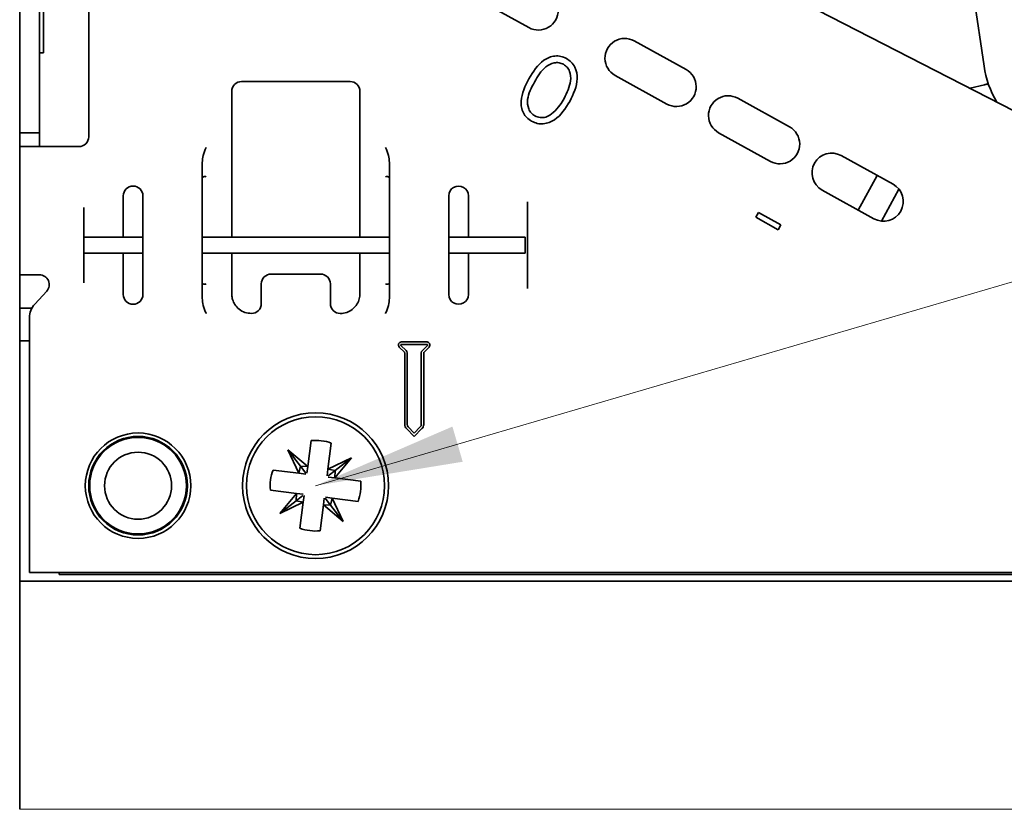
# Model space of a CAD drawing. Header units: millimetres. Extents: x 0 to 594, y 0 to 420.
# Tile 2 of 73: x 68 to 85, y 27 to 40. Entities that reach past the tile are written whole.
import ezdxf

# ---------------------------------------------------------------- set-up
doc = ezdxf.new("R2010")
doc.units = ezdxf.units.MM
doc.linetypes.add('SLD-Durchgehend', pattern=[0])

msp = doc.modelspace()

# ---------------------------------------------------------------- linework, layer by layer
at = {"color": 150, "linetype": 'SLD-Durchgehend', "lineweight": 0}
msp.add_line((72.992777, 32.338752), (141.886608, 52.492669), dxfattribs=at)
at = {"color": 7, "linetype": 'SLD-Durchgehend', "lineweight": 35}
for p, q in [((77.564673, 42.389524), (88.598007, 36.722857)), ((69.159444, 38.238752), (69.159444, 41.905419)), ((67.992777, 39.250408), (67.992777, 40.893764)), ((68.326111, 39.250408), (68.326111, 40.893764)), ((84.288097, 39.434442), (84.106541, 40.669761)), ((68.392774, 40.072085), (68.392774, 40.488753)), ((76.597126, 40.084531), (75.722507, 40.569341)), ((68.392774, 39.655419), (68.392774, 40.072085)), ((78.378033, 39.859595), (79.252652, 39.374785)), ((68.326111, 39.655419), (68.392774, 39.655419)), ((78.929445, 38.791705), (78.054827, 39.276515)), ((67.992777, 39.086072), (67.992777, 39.250408)), ((68.326111, 39.250408), (68.326111, 39.086072)), ((71.742779, 39.172085), (73.576109, 39.172085)), ((84.298627, 39.119192), (84.051948, 39.057689)), ((67.992777, 38.469137), (67.992777, 39.086072)), ((68.326111, 38.469137), (68.326111, 39.086072)), ((71.576109, 38.059749), (71.576109, 39.005419)), ((73.742778, 39.005419), (73.742778, 38.059749)), ((80.12727, 38.889975), (81.001889, 38.405166)), ((67.992777, 38.30247), (67.992777, 38.469137)), ((68.326111, 38.469137), (68.326111, 38.30247)), ((67.992777, 38.30247), (68.326111, 38.30247)), ((67.992777, 38.187278), (67.992777, 38.30247)), ((68.326111, 38.30247), (68.326111, 38.187278)), ((80.678683, 37.822086), (79.804064, 38.306896)), ((67.992777, 38.072085), (67.992777, 38.187278)), ((68.326111, 38.187278), (68.326111, 38.086)), ((67.992777, 35.905419), (67.992777, 38.072085)), ((67.992777, 38.072085), (68.326111, 38.072085)), ((68.326111, 38.072085), (68.992774, 38.072085)), ((71.576109, 38.059749), (71.576109, 37.655604)), ((73.742778, 37.655604), (73.742778, 38.059749)), ((71.076111, 35.509288), (71.076111, 37.801551)), ((74.242777, 35.509288), (74.242777, 37.801551)), ((81.876508, 37.920356), (82.751131, 37.435546)), ((71.576109, 37.443909), (71.576109, 37.655604)), ((73.742778, 37.443909), (73.742778, 37.655604)), ((71.07613, 37.522814), (71.076111, 37.520889)), ((71.576109, 37.443909), (71.576109, 37.328439)), ((73.742778, 37.328439), (73.742778, 37.443909)), ((82.16189, 36.999933), (82.485096, 37.583012)), ((71.576109, 36.538752), (71.576109, 37.328439)), ((73.742778, 36.538752), (73.742778, 37.328439)), ((82.427925, 36.852466), (81.553301, 37.337276)), ((82.553517, 36.812624), (82.851471, 37.350152)), ((69.742775, 37.040504), (69.742775, 37.238752)), ((70.076109, 37.238752), (70.076109, 35.572086)), ((75.242779, 35.572086), (75.242779, 37.238752)), ((75.576108, 37.238752), (75.576108, 37.040504)), ((76.57611, 37.040504), (76.57611, 37.138752)), ((69.076112, 35.770334), (69.076112, 37.040504)), ((69.742775, 37.040504), (69.742775, 36.751829)), ((75.576108, 36.751829), (75.576108, 37.040504)), ((76.57611, 36.820025), (76.57611, 37.040504)), ((80.430434, 36.876663), (80.476946, 36.960564)), ((80.476946, 36.960564), (80.854616, 36.751163)), ((76.57611, 36.820025), (76.57611, 35.990813)), ((80.808104, 36.667262), (80.430434, 36.876663)), ((69.742775, 36.751829), (69.742775, 36.538752)), ((75.576108, 36.538752), (75.576108, 36.751829)), ((80.854616, 36.751163), (80.808104, 36.667262)), ((70.076109, 36.538752), (69.076112, 36.538752)), ((74.242777, 36.538752), (71.076111, 36.538752)), ((76.534441, 36.538752), (75.242779, 36.538752)), ((76.534441, 36.538752), (76.534441, 36.272085)), ((69.076112, 36.272085), (70.076109, 36.272085)), ((69.742775, 36.272085), (69.742775, 36.059009)), ((71.076111, 36.272085), (74.242777, 36.272085)), ((71.576109, 35.982399), (71.576109, 36.272085)), ((73.742778, 35.982399), (73.742778, 36.272085)), ((75.242779, 36.272085), (76.534441, 36.272085)), ((75.576108, 36.059009), (75.576108, 36.272085)), ((69.742775, 36.059009), (69.742775, 35.770334)), ((71.576109, 35.982399), (71.576109, 35.866929)), ((73.742778, 35.866929), (73.742778, 35.982399)), ((75.576108, 35.770334), (75.576108, 36.059009)), ((76.57611, 35.770334), (76.57611, 35.990813)), ((68.326111, 35.905419), (67.992777, 35.905419)), ((67.992777, 35.905419), (67.992777, 35.338752)), ((71.076111, 35.789949), (71.07613, 35.788024)), ((71.576109, 35.655234), (71.576109, 35.866929)), ((73.07611, 35.917756), (72.242777, 35.917756)), ((73.742778, 35.655234), (73.742778, 35.866929)), ((68.448778, 35.625922), (68.247443, 35.407039)), ((69.742775, 35.572086), (69.742775, 35.770334)), ((71.576109, 35.655234), (71.576109, 35.584422)), ((72.076108, 35.751089), (72.076108, 35.417755)), ((73.242774, 35.417755), (73.242774, 35.751089)), ((73.742778, 35.584422), (73.742778, 35.655234)), ((75.576108, 35.770334), (75.576108, 35.572086)), ((76.57611, 35.672086), (76.57611, 35.770334)), ((67.992777, 35.338752), (68.19893, 35.338752)), ((67.992777, 34.788919), (67.992777, 35.338752)), ((68.159442, 35.181378), (68.159442, 30.872086)), ((67.992777, 34.788919), (68.159442, 34.788919)), ((67.992777, 34.788919), (67.992777, 30.722252)), ((74.493583, 34.597309), (74.407594, 34.683299)), ((74.521871, 34.625593), (74.435881, 34.711583)), ((74.442949, 34.768655), (74.875937, 34.768655)), ((74.442949, 34.728654), (74.875937, 34.728654)), ((74.883005, 34.711583), (74.797016, 34.625593)), ((74.911293, 34.683299), (74.825303, 34.597309)), ((74.499444, 33.373507), (74.499444, 34.583167)), ((74.539444, 33.373507), (74.539444, 34.583167)), ((74.779442, 34.583167), (74.779442, 33.373507)), ((74.819442, 34.583167), (74.819442, 33.373507)), ((74.659443, 33.172086), (74.528735, 33.302796)), ((74.659443, 33.228654), (74.557018, 33.331081)), ((74.761869, 33.331081), (74.659443, 33.228654)), ((74.790156, 33.302796), (74.659443, 33.172086)), ((72.861155, 32.663053), (72.523753, 32.945215)), ((72.712, 32.547698), (72.523753, 32.945215)), ((72.523753, 32.945215), (72.738117, 32.668036)), ((72.917214, 33.101686), (72.861155, 32.663053)), ((73.201722, 32.619531), (73.257775, 33.058164)), ((73.201722, 32.619531), (73.59924, 32.807773)), ((73.317076, 32.470371), (73.59924, 32.807773)), ((73.59924, 32.807773), (73.322058, 32.593411)), ((72.738117, 32.668036), (72.712, 32.547698)), ((72.738117, 32.668036), (72.828358, 32.551354)), ((72.861155, 32.663053), (72.738117, 32.668036)), ((72.861155, 32.663053), (72.846587, 32.549024)), ((73.201722, 32.619531), (73.187148, 32.505502)), ((73.322058, 32.593411), (73.201722, 32.619531)), ((72.712, 32.547698), (72.273364, 32.603753)), ((72.712, 32.547698), (72.826028, 32.533125)), ((73.317076, 32.470371), (73.203048, 32.484943)), ((73.322058, 32.593411), (73.205377, 32.503172)), ((73.317076, 32.470371), (73.322058, 32.593411)), ((73.755713, 32.414315), (73.317076, 32.470371)), ((72.229843, 32.263189), (72.668474, 32.207134)), ((72.668474, 32.207134), (72.386315, 31.869732)), ((72.668474, 32.207134), (72.663492, 32.084094)), ((72.663492, 32.084094), (72.780173, 32.174333)), ((72.668474, 32.207134), (72.782502, 32.192561)), ((72.783833, 32.057974), (72.798402, 32.172003)), ((73.124394, 32.014452), (73.138968, 32.128481)), ((73.247433, 32.009469), (73.157197, 32.126151)), ((73.273555, 32.129807), (73.159526, 32.14438)), ((73.247433, 32.009469), (73.273555, 32.129807)), ((73.273555, 32.129807), (73.461796, 31.732289)), ((73.273555, 32.129807), (73.712186, 32.073752)), ((72.386315, 31.869732), (72.663492, 32.084094)), ((72.783833, 32.057974), (72.386315, 31.869732)), ((72.663492, 32.084094), (72.783833, 32.057974)), ((72.783833, 32.057974), (72.727775, 31.619341)), ((73.068341, 31.575819), (73.124394, 32.014452)), ((73.124394, 32.014452), (73.461796, 31.732289)), ((73.124394, 32.014452), (73.247433, 32.009469)), ((73.461796, 31.732289), (73.247433, 32.009469)), ((68.159442, 30.872086), (125.32611, 30.872086)), ((68.659445, 30.872086), (68.659445, 30.838752)), ((68.659445, 30.838752), (121.992777, 30.838752)), ((67.992777, 30.722252), (125.459443, 30.722252)), ((67.992777, 26.866031), (67.992777, 30.722252))]:
    msp.add_line(p, q, dxfattribs=at)
at = {"color": 7, "linetype": 'SLD-Durchgehend', "lineweight": 18, "flags": 128}
msp.add_lwpolyline([(67.992777, 26.866031), (136.994983, 26.866031), (136.994983, 81.555587), (136.994983, 87.888918)], dxfattribs=at)
at = {"color": 7, "linetype": 'SLD-Durchgehend', "lineweight": 35, "flags": 128}
msp.add_lwpolyline([(84.360993, 39.134742), (84.356235, 39.133556), (84.342769, 39.130199), (84.330163, 39.127055), (84.31853, 39.124155), (84.307985, 39.121526), (84.298627, 39.119192)], dxfattribs=at)
at = {"color": 7, "linetype": 'SLD-Durchgehend', "lineweight": 35}
for centre, radius in [((72.992778, 32.338752), 1.233334), ((72.992776, 32.338751), 1.166668), ((69.992775, 32.338752), 0.891069), ((69.992777, 32.338754), 0.833332), ((69.992777, 32.338751), 0.816666), ((69.992776, 32.338754), 0.566667)]:
    msp.add_circle(centre, radius, dxfattribs=at)
for centre, radius, start, end in [((76.75873, 40.37607), 0.333333, 240.9996398, 61.0003033), ((78.216429, 39.568055), 0.333333, 60.9998366, 241.00021), ((85.936999, 39.676779), 1.666616, 188.3608161, 210.7206365), ((79.09105, 39.083244), 0.333333, 240.9997382, 61.0002566), ((71.742777, 39.005418), 0.166668, 89.9994493, 179.9994835), ((73.57611, 39.005418), 0.166668, 0.0005165, 90.0005507), ((79.965666, 38.598436), 0.333333, 60.9998366, 241.00021), ((80.840287, 38.113625), 0.333333, 240.9998366, 61.00021), ((68.992776, 38.238753), 0.166668, 269.9994493, 359.9996969), ((81.714907, 37.628815), 0.333333, 61.0005833, 240.9994632), ((69.909442, 37.238752), 0.166667, 360, 180), ((75.409443, 37.238755), 0.166665, 359.9991462, 180.0008538), ((82.589525, 37.144008), 0.333333, 241.0005918, 60.9994665), ((68.326108, 35.738751), 0.166668, 317.392842, 89.9988631), ((72.242776, 35.751088), 0.166668, 89.9994493, 179.9996969), ((73.076115, 35.751096), 0.166659, 359.9973881, 90.0017581), ((69.909442, 35.572086), 0.166667, 180, 0), ((75.409443, 35.572084), 0.166665, 179.9991462, 0.0008538), ((68.492777, 35.181376), 0.333335, 137.3915683, 179.9997845), ((71.909448, 35.417748), 0.166659, 269.9982419, 0.0023985), ((73.409442, 35.417757), 0.166668, 180.0005165, 270.0005507), ((74.44295, 34.718654), 0.050001, 90.0010731, 224.9989336), ((74.442948, 34.718656), 0.009998, 89.9941325, 225.0229507), ((74.479416, 34.583156), 0.060028, 0.0108085, 44.9888362), ((74.83947, 34.583156), 0.060028, 135.0111638, 179.9891915), ((74.875936, 34.718654), 0.050001, 315.0010664, 89.9989269), ((74.875938, 34.718656), 0.009998, 314.9770493, 90.0058675), ((74.479431, 34.583158), 0.020013, 0.0246432, 44.9979018), ((74.839455, 34.583158), 0.020013, 135.0020982, 179.9753568), ((74.599411, 33.373494), 0.099967, 179.9927001, 225.0090568), ((74.599416, 33.373495), 0.059972, 179.9887779, 225.0108667), ((74.71947, 33.373495), 0.059972, 314.9891333, 0.0112221), ((74.719452, 33.373499), 0.09999, 315.0004428, 0.0046709), ((72.992777, 32.338773), 0.766646, 69.7780412, 95.6564926), ((72.992867, 32.338744), 0.766755, 159.7800868, 185.6549631), ((72.992781, 32.33876), 0.766664, 339.7776646, 5.6557409), ((72.992779, 32.338772), 0.766686, 249.7786393, 275.6561046)]:
    msp.add_arc(centre, radius, start, end, dxfattribs=at)
for points, knots in [([(76.598407, 39.218958), (76.669346, 39.337353), (76.758134, 39.485537), (76.936671, 39.584739), (77.035812, 39.608245), (77.138959, 39.603857), (77.200669, 39.575823), (77.231523, 39.561807)], [0, 0, 0, 0, 0.498637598, 0.62410624, 0.749416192, 0.874712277, 1, 1, 1, 1]), ([(77.181976, 39.463884), (77.157162, 39.47424), (77.107499, 39.494968), (76.998537, 39.49102), (76.826197, 39.400958), (76.746092, 39.258908), (76.692592, 39.164037)], [0, 0, 0, 0, 0.12528999, 0.250751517, 0.499597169, 1, 1, 1, 1]), ([(77.191791, 38.887328), (77.240395, 38.983969), (77.313195, 39.128719), (77.301789, 39.322318), (77.247448, 39.416927), (77.203788, 39.44824), (77.181976, 39.463884)], [0, 0, 0, 0, 0.5002661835, 0.7493122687, 0.8747574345, 1, 1, 1, 1]), ([(77.231523, 39.561807), (77.259961, 39.542942), (77.316836, 39.505214), (77.396375, 39.392663), (77.441052, 39.148564), (77.349003, 38.961706), (77.287611, 38.837081)], [0, 0, 0, 0, 0.125638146, 0.251265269, 0.500630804, 1, 1, 1, 1]), ([(76.643746, 38.50101), (76.615444, 38.519618), (76.558843, 38.556832), (76.500322, 38.641853), (76.468142, 38.738463), (76.458468, 38.942186), (76.536257, 39.096038), (76.598407, 39.218958)], [0, 0, 0, 0, 0.1253386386, 0.2506623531, 0.3759467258, 0.5014129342, 1, 1, 1, 1]), ([(76.692592, 39.164037), (76.640342, 39.068457), (76.562108, 38.925348), (76.577664, 38.731641), (76.631929, 38.637165), (76.675811, 38.606059), (76.697733, 38.59052)], [0, 0, 0, 0, 0.500417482, 0.749263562, 0.874740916, 1, 1, 1, 1]), ([(77.287611, 38.837081), (77.21473, 38.718692), (77.10545, 38.541179), (76.874402, 38.45128), (76.736921, 38.458676), (76.674805, 38.486899), (76.643746, 38.50101)], [0, 0, 0, 0, 0.499346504, 0.748728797, 0.874363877, 1, 1, 1, 1]), ([(77.009967, 38.648946), (77.049201, 38.689442), (77.119308, 38.761804), (77.169631, 38.848951), (77.191791, 38.887328)], [0, 0, 0, 0, 0.559628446, 1, 1, 1, 1]), ([(76.697733, 38.59052), (76.727391, 38.578809), (76.78675, 38.555371), (76.904025, 38.568873), (76.969813, 38.618597), (77.009967, 38.648946)], [0, 0, 0, 0, 0.2801080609, 0.5606129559, 1, 1, 1, 1]), ([(68.326111, 38.086), (68.326901, 38.083231), (68.328758, 38.076722), (68.341349, 38.073502), (68.35614, 38.072214), (68.374129, 38.072083), (68.386719, 38.072085), (68.392774, 38.072085)], [0, 0, 0, 0, 0.112359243, 0.264097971, 0.477918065, 0.748920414, 1, 1, 1, 1]), ([(71.076111, 37.801551), (71.080998, 37.84292), (71.091412, 37.931068), (71.125576, 38.01433), (71.142484, 38.058971), (71.142778, 38.059749)], [0, 0, 0, 0, 0.464945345, 0.990678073, 1, 1, 1, 1]), ([(74.176109, 38.059749), (74.176404, 38.058971), (74.193311, 38.01433), (74.227475, 37.931068), (74.237889, 37.84292), (74.242777, 37.801551)], [0, 0, 0, 0, 0.009321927, 0.535054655, 1, 1, 1, 1]), ([(71.07613, 37.522814), (71.076394, 37.527007), (71.0769, 37.535083), (71.080562, 37.546226), (71.087369, 37.556413), (71.099918, 37.564934), (71.119837, 37.567411), (71.134623, 37.563598), (71.142534, 37.560439), (71.142778, 37.560341)], [0, 0, 0, 0, 0.13403789, 0.258110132, 0.3703632, 0.520679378, 0.727460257, 0.991562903, 1, 1, 1, 1]), ([(74.176109, 37.560341), (74.176354, 37.560439), (74.184264, 37.563598), (74.19905, 37.567411), (74.21897, 37.564934), (74.231518, 37.556413), (74.238325, 37.546226), (74.241987, 37.535083), (74.242494, 37.527007), (74.242757, 37.522814)], [0, 0, 0, 0, 0.008437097, 0.272539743, 0.479320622, 0.6296368, 0.741889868, 0.86596211, 1, 1, 1, 1]), ([(71.142778, 35.750497), (71.142534, 35.750399), (71.134623, 35.74724), (71.119837, 35.743428), (71.099917, 35.745903), (71.08737, 35.754425), (71.080562, 35.764612), (71.0769, 35.775756), (71.076394, 35.783831), (71.07613, 35.788024)], [0, 0, 0, 0, 0.008437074, 0.272539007, 0.479318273, 0.629637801, 0.741890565, 0.865962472, 1, 1, 1, 1]), ([(74.242757, 35.788024), (74.242494, 35.783831), (74.241987, 35.775756), (74.238325, 35.764612), (74.231518, 35.754425), (74.21897, 35.745903), (74.19905, 35.743428), (74.184264, 35.74724), (74.176354, 35.750399), (74.176109, 35.750497)], [0, 0, 0, 0, 0.134037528, 0.258109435, 0.370362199, 0.520681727, 0.727460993, 0.991562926, 1, 1, 1, 1]), ([(71.142778, 35.251089), (71.142484, 35.251867), (71.125576, 35.296509), (71.091412, 35.37977), (71.080998, 35.467918), (71.076111, 35.509288)], [0, 0, 0, 0, 0.009321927, 0.535054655, 1, 1, 1, 1]), ([(71.909443, 35.251089), (71.872132, 35.254739), (71.797531, 35.262038), (71.699369, 35.318265), (71.628265, 35.395939), (71.588529, 35.481591), (71.576821, 35.545092), (71.576225, 35.577997), (71.576109, 35.584422)], [0, 0, 0, 0, 0.213604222, 0.427094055, 0.632702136, 0.81072906, 0.963042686, 1, 1, 1, 1]), ([(73.742778, 35.584422), (73.740601, 35.555691), (73.735862, 35.493153), (73.695872, 35.404882), (73.630703, 35.328502), (73.543873, 35.273642), (73.465762, 35.252706), (73.419717, 35.251384), (73.409444, 35.251089)], [0, 0, 0, 0, 0.164775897, 0.3586568, 0.544943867, 0.73522919, 0.940924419, 1, 1, 1, 1]), ([(74.242777, 35.509288), (74.237889, 35.467918), (74.227475, 35.37977), (74.193311, 35.296509), (74.176404, 35.251867), (74.176109, 35.251089)], [0, 0, 0, 0, 0.464945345, 0.990678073, 1, 1, 1, 1])]:
    msp.add_open_spline(points, degree=3, knots=knots, dxfattribs=at)
at = {"color": 150, "linetype": 'SLD-Durchgehend', "lineweight": 18}
msp.add_solid([(72.992777, 32.338752), (75.479254, 32.743144), (75.305177, 33.338205)], dxfattribs=at)

doc.saveas('drawing.dxf')
